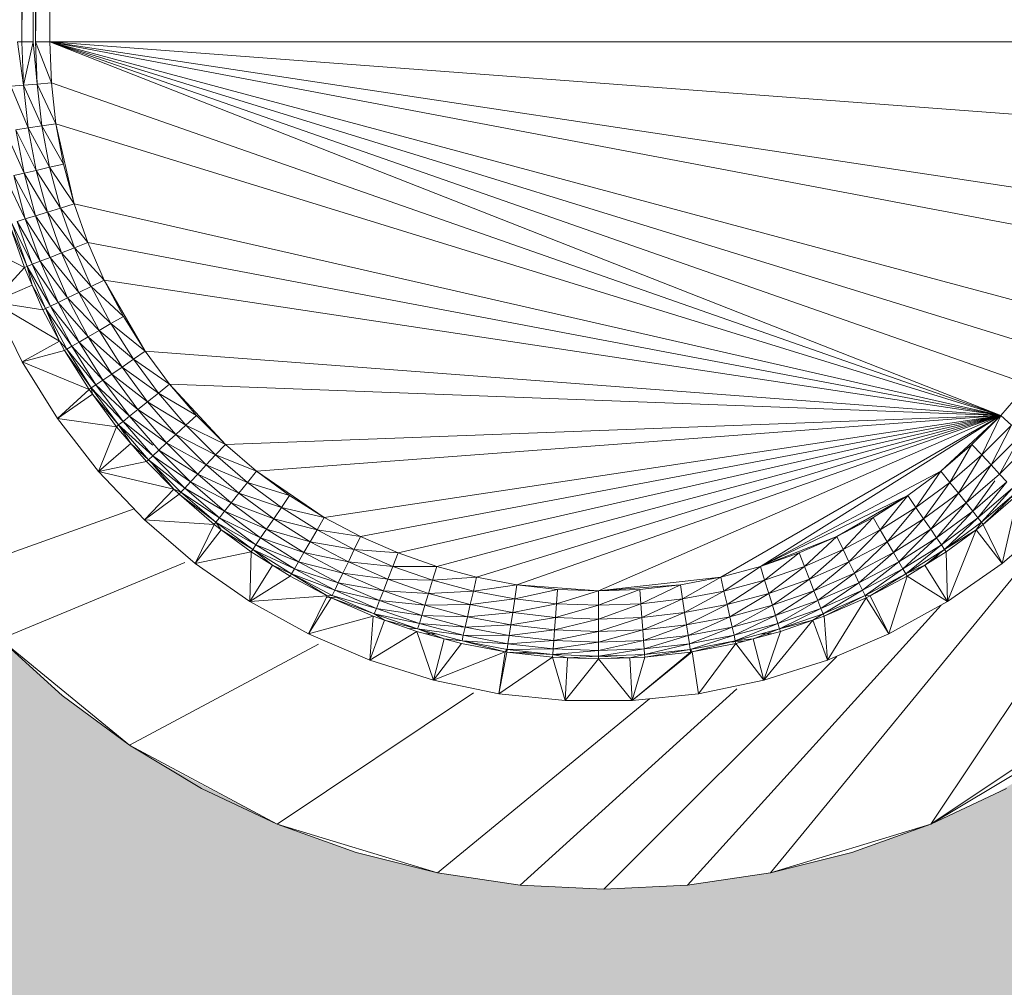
# Model space of a CAD drawing. Header units: metres. Extents: x -27.3 to 21, y -0.3 to 10.3.
# Tile 34 of 237: x 8.0196 to 8.0917, y 2.2344 to 2.3052. Entities that reach past the tile are written whole.
import ezdxf

# ---------------------------------------------------------------- set-up
doc = ezdxf.new("R2010")
doc.units = ezdxf.units.M
doc.layers.add('E-LITE-EQPM', color=7, linetype='Continuous', lineweight=5)
doc.layers.add('I-WALL', color=7, linetype='Continuous', lineweight=5)

# ---------------------------------------------------------------- blocks, each defined once
blk = doc.blocks.new('LUMINARIA TIPO TARTARUGA DE SOBREPOR - Areno _1 x LED Modul 840_ 500 lm_ 840_-2275436-FACHADA 03')
at = {"layer": 'E-LITE-EQPM'}
for p, q in [((13.2276, 2.303557), (13.2276, 2.394557)), ((13.2276, 2.303557), (13.228437, 2.394557)), ((13.228437, 2.303557), (13.228437, 2.394557)), ((13.228605, 2.303557), (13.228605, 2.394557)), ((13.229656, 2.394557), (13.228605, 2.303557)), ((13.229656, 2.303557), (13.229656, 2.394557)), ((13.282403, 2.242758), (13.33271, 2.304057)), ((13.33271, 2.304057), (13.294128, 2.246314)), ((13.2276, 2.303557), (13.227296, 2.303557)), ((13.227296, 2.303557), (13.227718, 2.300401)), ((13.2276, 2.303557), (13.228437, 2.303557)), ((13.2276, 2.303557), (13.227718, 2.300401)), ((13.228437, 2.303557), (13.227718, 2.300401)), ((13.228437, 2.303557), (13.22872, 2.300476)), ((13.228605, 2.303557), (13.22872, 2.300476)), ((13.229656, 2.303557), (13.228605, 2.303557)), ((13.229769, 2.300555), (13.228605, 2.303557)), ((13.299271, 2.276235), (13.229656, 2.303557)), ((13.229656, 2.303557), (13.304612, 2.283472)), ((13.229656, 2.303557), (13.303014, 2.280929)), ((13.229656, 2.303557), (13.30123, 2.278512)), ((13.229656, 2.303557), (13.309545, 2.29757)), ((13.229656, 2.303557), (13.308209, 2.291717)), ((13.229656, 2.303557), (13.229769, 2.300555)), ((13.229656, 2.303557), (13.307217, 2.288881)), ((13.229656, 2.303557), (13.309994, 2.303557)), ((13.22872, 2.300476), (13.227718, 2.300401)), ((13.229769, 2.300555), (13.22872, 2.300476)), ((13.230105, 2.29757), (13.22872, 2.300476)), ((13.229065, 2.297413), (13.22872, 2.300476)), ((13.299271, 2.276235), (13.229769, 2.300555)), ((13.230105, 2.29757), (13.229769, 2.300555)), ((13.226808, 2.300333), (13.227718, 2.300401)), ((13.226808, 2.300333), (13.228071, 2.297263)), ((13.229065, 2.297413), (13.227718, 2.300401)), ((13.227718, 2.300401), (13.228071, 2.297263)), ((13.230105, 2.29757), (13.229065, 2.297413)), ((13.230105, 2.29757), (13.231441, 2.291717)), ((13.230105, 2.29757), (13.230663, 2.294618)), ((13.299271, 2.276235), (13.230105, 2.29757)), ((13.227769, 2.293958), (13.226398, 2.297011)), ((13.228071, 2.297263), (13.227169, 2.297127)), ((13.228658, 2.294161), (13.227169, 2.297127)), ((13.227169, 2.297127), (13.227769, 2.293958)), ((13.229065, 2.297413), (13.228071, 2.297263)), ((13.229638, 2.294384), (13.228071, 2.297263)), ((13.228658, 2.294161), (13.228071, 2.297263)), ((13.229638, 2.294384), (13.229065, 2.297413)), ((13.229065, 2.297413), (13.230663, 2.294618)), ((13.227008, 2.293784), (13.227769, 2.293958)), ((13.228658, 2.294161), (13.227769, 2.293958)), ((13.229476, 2.291111), (13.227769, 2.293958)), ((13.228604, 2.290842), (13.227769, 2.293958)), ((13.229638, 2.294384), (13.228658, 2.294161)), ((13.230436, 2.291407), (13.228658, 2.294161)), ((13.229476, 2.291111), (13.228658, 2.294161)), ((13.229638, 2.294384), (13.230663, 2.294618)), ((13.231441, 2.291717), (13.229638, 2.294384)), ((13.229638, 2.294384), (13.230436, 2.291407)), ((13.231441, 2.291717), (13.230663, 2.294618)), ((13.227858, 2.290612), (13.226412, 2.293648)), ((13.228604, 2.290842), (13.227008, 2.293784)), ((13.227858, 2.290612), (13.227008, 2.293784)), ((13.229476, 2.291111), (13.228604, 2.290842)), ((13.230436, 2.291407), (13.229476, 2.291111)), ((13.231454, 2.288497), (13.229476, 2.291111)), ((13.230519, 2.28813), (13.229476, 2.291111)), ((13.231441, 2.291717), (13.230436, 2.291407)), ((13.230436, 2.291407), (13.232433, 2.288881)), ((13.230436, 2.291407), (13.231454, 2.288497)), ((13.299271, 2.276235), (13.231441, 2.291717)), ((13.231441, 2.291717), (13.232433, 2.288881)), ((13.227858, 2.290612), (13.227274, 2.290431)), ((13.228943, 2.287512), (13.227274, 2.290431)), ((13.228373, 2.287288), (13.227274, 2.290431)), ((13.228604, 2.290842), (13.227858, 2.290612)), ((13.228943, 2.287512), (13.227858, 2.290612)), ((13.229669, 2.287797), (13.227858, 2.290612)), ((13.230519, 2.28813), (13.228604, 2.290842)), ((13.228604, 2.290842), (13.229669, 2.287797)), ((13.227796, 2.287062), (13.226753, 2.290043)), ((13.227985, 2.287136), (13.226753, 2.290043)), ((13.227985, 2.287136), (13.226875, 2.290308)), ((13.228373, 2.287288), (13.226875, 2.290308)), ((13.227796, 2.287062), (13.223788, 2.289112)), ((13.232433, 2.288881), (13.231454, 2.288497)), ((13.299271, 2.276235), (13.232433, 2.288881)), ((13.233634, 2.286128), (13.232433, 2.288881)), ((13.231454, 2.288497), (13.230519, 2.28813)), ((13.233634, 2.286128), (13.231454, 2.288497)), ((13.231454, 2.288497), (13.232687, 2.285672)), ((13.228943, 2.287512), (13.228373, 2.287288)), ((13.228943, 2.287512), (13.229669, 2.287797)), ((13.230257, 2.284502), (13.228943, 2.287512)), ((13.230959, 2.28484), (13.228943, 2.287512)), ((13.230519, 2.28813), (13.229669, 2.287797)), ((13.230959, 2.28484), (13.229669, 2.287797)), ((13.231781, 2.285236), (13.229669, 2.287797)), ((13.231781, 2.285236), (13.230519, 2.28813)), ((13.230519, 2.28813), (13.232687, 2.285672)), ((13.227796, 2.287062), (13.225485, 2.284529)), ((13.227796, 2.287062), (13.227985, 2.287136)), ((13.227796, 2.287062), (13.228363, 2.285764)), ((13.227985, 2.287136), (13.228373, 2.287288)), ((13.22933, 2.284055), (13.227985, 2.287136)), ((13.227985, 2.287136), (13.229705, 2.284236)), ((13.227985, 2.287136), (13.228363, 2.285764)), ((13.230257, 2.284502), (13.228373, 2.287288)), ((13.229705, 2.284236), (13.228373, 2.287288)), ((13.233634, 2.286128), (13.232687, 2.285672)), ((13.236636, 2.280929), (13.233634, 2.286128)), ((13.233634, 2.286128), (13.235038, 2.283472)), ((13.299271, 2.276235), (13.233634, 2.286128)), ((13.225485, 2.284529), (13.228363, 2.285764)), ((13.229147, 2.283967), (13.228363, 2.285764)), ((13.22933, 2.284055), (13.228363, 2.285764)), ((13.231781, 2.285236), (13.232687, 2.285672)), ((13.234127, 2.282946), (13.232687, 2.285672)), ((13.235038, 2.283472), (13.232687, 2.285672)), ((13.230257, 2.284502), (13.230959, 2.28484)), ((13.230959, 2.28484), (13.231781, 2.285236)), ((13.232467, 2.281988), (13.230959, 2.28484)), ((13.230959, 2.28484), (13.233257, 2.282444)), ((13.231781, 2.285236), (13.233257, 2.282444)), ((13.231781, 2.285236), (13.234127, 2.282946)), ((13.227638, 2.280141), (13.225485, 2.284529)), ((13.229147, 2.283967), (13.225485, 2.284529)), ((13.225485, 2.284529), (13.230368, 2.281656)), ((13.229147, 2.283967), (13.22933, 2.284055)), ((13.229147, 2.283967), (13.230368, 2.281656)), ((13.22933, 2.284055), (13.229602, 2.284186)), ((13.231261, 2.281292), (13.22933, 2.284055)), ((13.2309, 2.281083), (13.22933, 2.284055)), ((13.230368, 2.281656), (13.22933, 2.284055)), ((13.230257, 2.284502), (13.229705, 2.284236)), ((13.231791, 2.281598), (13.229705, 2.284236)), ((13.231261, 2.281292), (13.229705, 2.284236)), ((13.231791, 2.281598), (13.230257, 2.284502)), ((13.232467, 2.281988), (13.230257, 2.284502)), ((13.234127, 2.282946), (13.235038, 2.283472)), ((13.236636, 2.280929), (13.235038, 2.283472)), ((13.232467, 2.281988), (13.233257, 2.282444)), ((13.233257, 2.282444), (13.234127, 2.282946)), ((13.234937, 2.27977), (13.233257, 2.282444)), ((13.235767, 2.280336), (13.233257, 2.282444)), ((13.236636, 2.280929), (13.234127, 2.282946)), ((13.235767, 2.280336), (13.234127, 2.282946)), ((13.231791, 2.281598), (13.232467, 2.281988)), ((13.234183, 2.279256), (13.232467, 2.281988)), ((13.232467, 2.281988), (13.234937, 2.27977)), ((13.227638, 2.280141), (13.230368, 2.281656)), ((13.227638, 2.280141), (13.230724, 2.280982)), ((13.2309, 2.281083), (13.230368, 2.281656)), ((13.230724, 2.280982), (13.230368, 2.281656)), ((13.2309, 2.281083), (13.230724, 2.280982)), ((13.232521, 2.278123), (13.230724, 2.280982)), ((13.232688, 2.278237), (13.230724, 2.280982)), ((13.231261, 2.281292), (13.2309, 2.281083)), ((13.233033, 2.278472), (13.2309, 2.281083)), ((13.232688, 2.278237), (13.2309, 2.281083)), ((13.231791, 2.281598), (13.231261, 2.281292)), ((13.231261, 2.281292), (13.233033, 2.278472)), ((13.231261, 2.281292), (13.233539, 2.278817)), ((13.234183, 2.279256), (13.231791, 2.281598)), ((13.231791, 2.281598), (13.233539, 2.278817)), ((13.234937, 2.27977), (13.235767, 2.280336)), ((13.236636, 2.280929), (13.235767, 2.280336)), ((13.237598, 2.277856), (13.235767, 2.280336)), ((13.23842, 2.278512), (13.235767, 2.280336)), ((13.299271, 2.276235), (13.236636, 2.280929)), ((13.236636, 2.280929), (13.23842, 2.278512)), ((13.227638, 2.280141), (13.230223, 2.275993)), ((13.232521, 2.278123), (13.227638, 2.280141)), ((13.234183, 2.279256), (13.234937, 2.27977)), ((13.236812, 2.27723), (13.234937, 2.27977)), ((13.237598, 2.277856), (13.234937, 2.27977)), ((13.233033, 2.278472), (13.233539, 2.278817)), ((13.234183, 2.279256), (13.233539, 2.278817)), ((13.236098, 2.276661), (13.233539, 2.278817)), ((13.233539, 2.278817), (13.235489, 2.276174)), ((13.236098, 2.276661), (13.234183, 2.279256)), ((13.236812, 2.27723), (13.234183, 2.279256)), ((13.232521, 2.278123), (13.230223, 2.275993)), ((13.232521, 2.278123), (13.232688, 2.278237)), ((13.232521, 2.278123), (13.232779, 2.277773)), ((13.233033, 2.278472), (13.232688, 2.278237)), ((13.23501, 2.275793), (13.232688, 2.278237)), ((13.232688, 2.278237), (13.232779, 2.277773)), ((13.232688, 2.278237), (13.234684, 2.275533)), ((13.23501, 2.275793), (13.233033, 2.278472)), ((13.233033, 2.278472), (13.235489, 2.276174)), ((13.237598, 2.277856), (13.23842, 2.278512)), ((13.242503, 2.274111), (13.23842, 2.278512)), ((13.240379, 2.276235), (13.23842, 2.278512)), ((13.299271, 2.276235), (13.23842, 2.278512)), ((13.299271, 2.276235), (13.30123, 2.278512)), ((13.230223, 2.275993), (13.232779, 2.277773)), ((13.234526, 2.275406), (13.232779, 2.277773)), ((13.232779, 2.277773), (13.234684, 2.275533)), ((13.236812, 2.27723), (13.237598, 2.277856)), ((13.239608, 2.27552), (13.237598, 2.277856)), ((13.237598, 2.277856), (13.240379, 2.276235)), ((13.236098, 2.276661), (13.235489, 2.276174)), ((13.236098, 2.276661), (13.236812, 2.27723)), ((13.238872, 2.274836), (13.236098, 2.276661)), ((13.236098, 2.276661), (13.238203, 2.274215)), ((13.238872, 2.274836), (13.236812, 2.27723)), ((13.239608, 2.27552), (13.236812, 2.27723)), ((13.230223, 2.275993), (13.233215, 2.272128)), ((13.234526, 2.275406), (13.230223, 2.275993)), ((13.23501, 2.275793), (13.235489, 2.276174)), ((13.237631, 2.273685), (13.235489, 2.276174)), ((13.235489, 2.276174), (13.238203, 2.274215)), ((13.239608, 2.27552), (13.240379, 2.276235)), ((13.242503, 2.274111), (13.240379, 2.276235)), ((13.299271, 2.276235), (13.242503, 2.274111)), ((13.299271, 2.276235), (13.24478, 2.272151)), ((13.299271, 2.276235), (13.249741, 2.26877)), ((13.252396, 2.267366), (13.299271, 2.276235)), ((13.25515, 2.266165), (13.299271, 2.276235)), ((13.299271, 2.276235), (13.257985, 2.265172)), ((13.299271, 2.276235), (13.260887, 2.264395)), ((13.299271, 2.276235), (13.263838, 2.263837)), ((13.299271, 2.276235), (13.269825, 2.263388)), ((13.299271, 2.276235), (13.278763, 2.264395)), ((13.299271, 2.276235), (13.281665, 2.265172)), ((13.299271, 2.276235), (13.29487, 2.272151)), ((13.299271, 2.276235), (13.297147, 2.274111)), ((13.299271, 2.276235), (13.297862, 2.27334)), ((13.299271, 2.276235), (13.300042, 2.27552)), ((13.234526, 2.275406), (13.233215, 2.272128)), ((13.234526, 2.275406), (13.234684, 2.275533)), ((13.234526, 2.275406), (13.235591, 2.274168)), ((13.23501, 2.275793), (13.234684, 2.275533)), ((13.235591, 2.274168), (13.234684, 2.275533)), ((13.237182, 2.273269), (13.234684, 2.275533)), ((13.236877, 2.272985), (13.234684, 2.275533)), ((13.237182, 2.273269), (13.23501, 2.275793)), ((13.237185, 2.274044), (13.23501, 2.275793)), ((13.238872, 2.274836), (13.239608, 2.27552)), ((13.242503, 2.274111), (13.239608, 2.27552)), ((13.241788, 2.27334), (13.239608, 2.27552)), ((13.300042, 2.27552), (13.297862, 2.27334)), ((13.300042, 2.27552), (13.298546, 2.272603)), ((13.238872, 2.274836), (13.238203, 2.274215)), ((13.241788, 2.27334), (13.238872, 2.274836)), ((13.238872, 2.274836), (13.241105, 2.272603)), ((13.300778, 2.274836), (13.298546, 2.272603)), ((13.300778, 2.274836), (13.299166, 2.271934)), ((13.235591, 2.274168), (13.233215, 2.272128)), ((13.235591, 2.274168), (13.236728, 2.272847)), ((13.235591, 2.274168), (13.236877, 2.272985)), ((13.237631, 2.273685), (13.238203, 2.274215)), ((13.240484, 2.271934), (13.238203, 2.274215)), ((13.238203, 2.274215), (13.241105, 2.272603)), ((13.242503, 2.274111), (13.241788, 2.27334)), ((13.24478, 2.272151), (13.242503, 2.274111)), ((13.297147, 2.274111), (13.29487, 2.272151)), ((13.297147, 2.274111), (13.295526, 2.271329)), ((13.297862, 2.27334), (13.297147, 2.274111)), ((13.299166, 2.271934), (13.301447, 2.274215)), ((13.237182, 2.273269), (13.236877, 2.272985)), ((13.237182, 2.273269), (13.237631, 2.273685)), ((13.239953, 2.271363), (13.237182, 2.273269)), ((13.237182, 2.273269), (13.239537, 2.270914)), ((13.240484, 2.271934), (13.237631, 2.273685)), ((13.239953, 2.271363), (13.237631, 2.273685)), ((13.241788, 2.27334), (13.241105, 2.272603)), ((13.24478, 2.272151), (13.241788, 2.27334)), ((13.241788, 2.27334), (13.244124, 2.271329)), ((13.297862, 2.27334), (13.295526, 2.271329)), ((13.296152, 2.270544), (13.297862, 2.27334)), ((13.298546, 2.272603), (13.297862, 2.27334)), ((13.233215, 2.272128), (13.236728, 2.272847)), ((13.236728, 2.272847), (13.236877, 2.272985)), ((13.23873, 2.270845), (13.236728, 2.272847)), ((13.239254, 2.270608), (13.236877, 2.272985)), ((13.236877, 2.272985), (13.239537, 2.270914)), ((13.23873, 2.270845), (13.237185, 2.27263)), ((13.240484, 2.271934), (13.241105, 2.272603)), ((13.243498, 2.270544), (13.241105, 2.272603)), ((13.241105, 2.272603), (13.244124, 2.271329)), ((13.298546, 2.272603), (13.296152, 2.270544)), ((13.298546, 2.272603), (13.296721, 2.26983)), ((13.299166, 2.271934), (13.298546, 2.272603)), ((13.236582, 2.268585), (13.233215, 2.272128)), ((13.23873, 2.270845), (13.233215, 2.272128)), ((13.240484, 2.271934), (13.239953, 2.271363)), ((13.243498, 2.270544), (13.240484, 2.271934)), ((13.242929, 2.26983), (13.240484, 2.271934)), ((13.24478, 2.272151), (13.244124, 2.271329)), ((13.24478, 2.272151), (13.249741, 2.26877)), ((13.24478, 2.272151), (13.247197, 2.270368)), ((13.281665, 2.265172), (13.29487, 2.272151)), ((13.292453, 2.270368), (13.29487, 2.272151)), ((13.293045, 2.269499), (13.29487, 2.272151)), ((13.295526, 2.271329), (13.29487, 2.272151)), ((13.299166, 2.271934), (13.296721, 2.26983)), ((13.299166, 2.271934), (13.299697, 2.271363)), ((13.239254, 2.270608), (13.239537, 2.270914)), ((13.239953, 2.271363), (13.239537, 2.270914)), ((13.242061, 2.268742), (13.239537, 2.270914)), ((13.242443, 2.26922), (13.239537, 2.270914)), ((13.242929, 2.26983), (13.239953, 2.271363)), ((13.239953, 2.271363), (13.242443, 2.26922)), ((13.243498, 2.270544), (13.244124, 2.271329)), ((13.246605, 2.269499), (13.244124, 2.271329)), ((13.244124, 2.271329), (13.247197, 2.270368)), ((13.293045, 2.269499), (13.295526, 2.271329)), ((13.295526, 2.271329), (13.293611, 2.268669)), ((13.296152, 2.270544), (13.295526, 2.271329)), ((13.298814, 2.271447), (13.297207, 2.26922)), ((13.299697, 2.271363), (13.297207, 2.26922)), ((13.299697, 2.271363), (13.297589, 2.268742)), ((13.300113, 2.270914), (13.297589, 2.268742)), ((13.297849, 2.268416), (13.300113, 2.270914)), ((13.23873, 2.270845), (13.236582, 2.268585)), ((13.236582, 2.268585), (13.239115, 2.27046)), ((13.23873, 2.270845), (13.239254, 2.270608)), ((13.23873, 2.270845), (13.239115, 2.27046)), ((13.239254, 2.270608), (13.239115, 2.27046)), ((13.241675, 2.268257), (13.239115, 2.27046)), ((13.239115, 2.27046), (13.241801, 2.268416)), ((13.242061, 2.268742), (13.239254, 2.270608)), ((13.239254, 2.270608), (13.241801, 2.268416)), ((13.243498, 2.270544), (13.242929, 2.26983)), ((13.246605, 2.269499), (13.243498, 2.270544)), ((13.243498, 2.270544), (13.246039, 2.268669)), ((13.246605, 2.269499), (13.247197, 2.270368)), ((13.249741, 2.26877), (13.247197, 2.270368)), ((13.281665, 2.265172), (13.292453, 2.270368)), ((13.292453, 2.270368), (13.287254, 2.267366)), ((13.292453, 2.270368), (13.289909, 2.26877)), ((13.290435, 2.267859), (13.292453, 2.270368)), ((13.293045, 2.269499), (13.292453, 2.270368)), ((13.296152, 2.270544), (13.293611, 2.268669)), ((13.294126, 2.267915), (13.296152, 2.270544)), ((13.296721, 2.26983), (13.296152, 2.270544)), ((13.300397, 2.270608), (13.297849, 2.268416)), ((13.300397, 2.270608), (13.297975, 2.268257)), ((13.300535, 2.27046), (13.297975, 2.268257)), ((13.300535, 2.27046), (13.299359, 2.265402)), ((13.242929, 2.26983), (13.242443, 2.26922)), ((13.242929, 2.26983), (13.246039, 2.268669)), ((13.242929, 2.26983), (13.245525, 2.267915)), ((13.246605, 2.269499), (13.246039, 2.268669)), ((13.249741, 2.26877), (13.246605, 2.269499)), ((13.249215, 2.267859), (13.246605, 2.269499)), ((13.293045, 2.269499), (13.290435, 2.267859)), ((13.293045, 2.269499), (13.290938, 2.266989)), ((13.293045, 2.269499), (13.293611, 2.268669)), ((13.294126, 2.267915), (13.296721, 2.26983)), ((13.296721, 2.26983), (13.294565, 2.26727)), ((13.296721, 2.26983), (13.297207, 2.26922)), ((13.221897, 2.264407), (13.235819, 2.269388)), ((13.242061, 2.268742), (13.241801, 2.268416)), ((13.242061, 2.268742), (13.242443, 2.26922)), ((13.244741, 2.266764), (13.242061, 2.268742)), ((13.242061, 2.268742), (13.245085, 2.26727)), ((13.242443, 2.26922), (13.245085, 2.26727)), ((13.242443, 2.26922), (13.245525, 2.267915)), ((13.249741, 2.26877), (13.249215, 2.267859)), ((13.252396, 2.267366), (13.249741, 2.26877)), ((13.289909, 2.26877), (13.287254, 2.267366)), ((13.289909, 2.26877), (13.28771, 2.266418)), ((13.290435, 2.267859), (13.289909, 2.26877)), ((13.294565, 2.26727), (13.297207, 2.26922)), ((13.297207, 2.26922), (13.29491, 2.266764)), ((13.297589, 2.268742), (13.29491, 2.266764)), ((13.295144, 2.26642), (13.297589, 2.268742)), ((13.297207, 2.26922), (13.297589, 2.268742)), ((13.297849, 2.268416), (13.297589, 2.268742)), ((13.236582, 2.268585), (13.240291, 2.265402)), ((13.241675, 2.268257), (13.236582, 2.268585)), ((13.241675, 2.268257), (13.240291, 2.265402)), ((13.241675, 2.268257), (13.241801, 2.268416)), ((13.241675, 2.268257), (13.2422, 2.267869)), ((13.244741, 2.266764), (13.241801, 2.268416)), ((13.244506, 2.26642), (13.241801, 2.268416)), ((13.241801, 2.268416), (13.2422, 2.267869)), ((13.246039, 2.268669), (13.245525, 2.267915)), ((13.249215, 2.267859), (13.246039, 2.268669)), ((13.248712, 2.266989), (13.246039, 2.268669)), ((13.290938, 2.266989), (13.293611, 2.268669)), ((13.293611, 2.268669), (13.291394, 2.266198)), ((13.294126, 2.267915), (13.293611, 2.268669)), ((13.297849, 2.268416), (13.295144, 2.26642)), ((13.297849, 2.268416), (13.29745, 2.267869)), ((13.297975, 2.268257), (13.29745, 2.267869)), ((13.297849, 2.268416), (13.297975, 2.268257)), ((13.299359, 2.265402), (13.297975, 2.268257)), ((13.303068, 2.268585), (13.299359, 2.265402)), ((13.240291, 2.265402), (13.2422, 2.267869)), ((13.244391, 2.266252), (13.2422, 2.267869)), ((13.244506, 2.26642), (13.2422, 2.267869)), ((13.244741, 2.266764), (13.245085, 2.26727)), ((13.245085, 2.26727), (13.245525, 2.267915)), ((13.247866, 2.265523), (13.245085, 2.26727)), ((13.248256, 2.266198), (13.245085, 2.26727)), ((13.248256, 2.266198), (13.245525, 2.267915)), ((13.248712, 2.266989), (13.245525, 2.267915)), ((13.249215, 2.267859), (13.248712, 2.266989)), ((13.252396, 2.267366), (13.249215, 2.267859)), ((13.249215, 2.267859), (13.25194, 2.266418)), ((13.252396, 2.267366), (13.25194, 2.266418)), ((13.252396, 2.267366), (13.25515, 2.266165)), ((13.281665, 2.265172), (13.287254, 2.267366)), ((13.287254, 2.267366), (13.2845, 2.266165)), ((13.287254, 2.267366), (13.284885, 2.265186)), ((13.28771, 2.266418), (13.287254, 2.267366)), ((13.290435, 2.267859), (13.28771, 2.266418)), ((13.290435, 2.267859), (13.288146, 2.265513)), ((13.290435, 2.267859), (13.290938, 2.266989)), ((13.294126, 2.267915), (13.291394, 2.266198)), ((13.294126, 2.267915), (13.291784, 2.265523)), ((13.294565, 2.26727), (13.291784, 2.265523)), ((13.294565, 2.26727), (13.29209, 2.264993)), ((13.294126, 2.267915), (13.294565, 2.26727)), ((13.294565, 2.26727), (13.29491, 2.266764)), ((13.29745, 2.267869), (13.295144, 2.26642)), ((13.295259, 2.266252), (13.29745, 2.267869)), ((13.295348, 2.26261), (13.29745, 2.267869)), ((13.299359, 2.265402), (13.29745, 2.267869)), ((13.244741, 2.266764), (13.244506, 2.26642)), ((13.24756, 2.264993), (13.244741, 2.266764)), ((13.247866, 2.265523), (13.244741, 2.266764)), ((13.248256, 2.266198), (13.248712, 2.266989)), ((13.251504, 2.265513), (13.248712, 2.266989)), ((13.25194, 2.266418), (13.248712, 2.266989)), ((13.290938, 2.266989), (13.288146, 2.265513)), ((13.290938, 2.266989), (13.288542, 2.264691)), ((13.290938, 2.266989), (13.291394, 2.266198)), ((13.29209, 2.264993), (13.29491, 2.266764)), ((13.292298, 2.264632), (13.29491, 2.266764)), ((13.295144, 2.26642), (13.29491, 2.266764)), ((13.244391, 2.266252), (13.240291, 2.265402)), ((13.244391, 2.266252), (13.244303, 2.26261)), ((13.244391, 2.266252), (13.244506, 2.26642)), ((13.244391, 2.266252), (13.245959, 2.265267)), ((13.24756, 2.264993), (13.244506, 2.26642)), ((13.247352, 2.264632), (13.244506, 2.26642)), ((13.244506, 2.26642), (13.245959, 2.265267)), ((13.247866, 2.265523), (13.248256, 2.266198)), ((13.251108, 2.264691), (13.248256, 2.266198)), ((13.248256, 2.266198), (13.251504, 2.265513)), ((13.251504, 2.265513), (13.25194, 2.266418)), ((13.25515, 2.266165), (13.25194, 2.266418)), ((13.254766, 2.265186), (13.25194, 2.266418)), ((13.25515, 2.266165), (13.254766, 2.265186)), ((13.25515, 2.266165), (13.257985, 2.265172)), ((13.281665, 2.265172), (13.2845, 2.266165)), ((13.2845, 2.266165), (13.281975, 2.264167)), ((13.2845, 2.266165), (13.284885, 2.265186)), ((13.28771, 2.266418), (13.284885, 2.265186)), ((13.28771, 2.266418), (13.285252, 2.26425)), ((13.28771, 2.266418), (13.288146, 2.265513)), ((13.288542, 2.264691), (13.291394, 2.266198)), ((13.291394, 2.266198), (13.28888, 2.263988)), ((13.291784, 2.265523), (13.291394, 2.266198)), ((13.292298, 2.264632), (13.295144, 2.26642)), ((13.293691, 2.265267), (13.295144, 2.26642)), ((13.293691, 2.265267), (13.295259, 2.266252)), ((13.294309, 2.265655), (13.294954, 2.2663)), ((13.295259, 2.266252), (13.295144, 2.26642)), ((13.295348, 2.26261), (13.295259, 2.266252)), ((13.226016, 2.259863), (13.239547, 2.265467)), ((13.244303, 2.26261), (13.240291, 2.265402)), ((13.244303, 2.26261), (13.245959, 2.265267)), ((13.24725, 2.264456), (13.245959, 2.265267)), ((13.247352, 2.264632), (13.245959, 2.265267)), ((13.24756, 2.264993), (13.247866, 2.265523)), ((13.251108, 2.264691), (13.247866, 2.265523)), ((13.25077, 2.263988), (13.247866, 2.265523)), ((13.251108, 2.264691), (13.251504, 2.265513)), ((13.254398, 2.26425), (13.251504, 2.265513)), ((13.251504, 2.265513), (13.254766, 2.265186)), ((13.254398, 2.26425), (13.254766, 2.265186)), ((13.257985, 2.265172), (13.254766, 2.265186)), ((13.257675, 2.264167), (13.254766, 2.265186)), ((13.257985, 2.265172), (13.257675, 2.264167)), ((13.260887, 2.264395), (13.257985, 2.265172)), ((13.281665, 2.265172), (13.278763, 2.264395)), ((13.281665, 2.265172), (13.278997, 2.26337)), ((13.281665, 2.265172), (13.281975, 2.264167)), ((13.281975, 2.264167), (13.284885, 2.265186)), ((13.282271, 2.263207), (13.284885, 2.265186)), ((13.284885, 2.265186), (13.285252, 2.26425)), ((13.288146, 2.265513), (13.285252, 2.26425)), ((13.285585, 2.263401), (13.288146, 2.265513)), ((13.288542, 2.264691), (13.288146, 2.265513)), ((13.291784, 2.265523), (13.28888, 2.263988)), ((13.289146, 2.263437), (13.291784, 2.265523)), ((13.29209, 2.264993), (13.291784, 2.265523)), ((13.293691, 2.265267), (13.292298, 2.264632)), ((13.293691, 2.265267), (13.2924, 2.264456)), ((13.293691, 2.265267), (13.295348, 2.26261)), ((13.295348, 2.26261), (13.299359, 2.265402)), ((13.24725, 2.264456), (13.244303, 2.26261)), ((13.24725, 2.264456), (13.247352, 2.264632)), ((13.249947, 2.263031), (13.24725, 2.264456)), ((13.24756, 2.264993), (13.247352, 2.264632)), ((13.249947, 2.263031), (13.247352, 2.264632)), ((13.250323, 2.263061), (13.247352, 2.264632)), ((13.247352, 2.264632), (13.250504, 2.263437)), ((13.25077, 2.263988), (13.24756, 2.264993)), ((13.24756, 2.264993), (13.250504, 2.263437)), ((13.251108, 2.264691), (13.25077, 2.263988)), ((13.254398, 2.26425), (13.251108, 2.264691)), ((13.254065, 2.263401), (13.251108, 2.264691)), ((13.260887, 2.264395), (13.257675, 2.264167)), ((13.260887, 2.264395), (13.260653, 2.26337)), ((13.260887, 2.264395), (13.263838, 2.263837)), ((13.278763, 2.264395), (13.269825, 2.263388)), ((13.278763, 2.264395), (13.275812, 2.263837)), ((13.278763, 2.264395), (13.275969, 2.262797)), ((13.278763, 2.264395), (13.278997, 2.26337)), ((13.288542, 2.264691), (13.285585, 2.263401)), ((13.288542, 2.264691), (13.28587, 2.262675)), ((13.288542, 2.264691), (13.28888, 2.263988)), ((13.29209, 2.264993), (13.289146, 2.263437)), ((13.289327, 2.263061), (13.29209, 2.264993)), ((13.292298, 2.264632), (13.289327, 2.263061)), ((13.292298, 2.264632), (13.289704, 2.263031)), ((13.289704, 2.263031), (13.2924, 2.264456)), ((13.291074, 2.260238), (13.2924, 2.264456)), ((13.292298, 2.264632), (13.29209, 2.264993)), ((13.292298, 2.264632), (13.2924, 2.264456)), ((13.295348, 2.26261), (13.2924, 2.264456)), ((13.25077, 2.263988), (13.250504, 2.263437)), ((13.254065, 2.263401), (13.25077, 2.263988)), ((13.25077, 2.263988), (13.25378, 2.262675)), ((13.254398, 2.26425), (13.254065, 2.263401)), ((13.257675, 2.264167), (13.254398, 2.26425)), ((13.254398, 2.26425), (13.257379, 2.263207)), ((13.257675, 2.264167), (13.257379, 2.263207)), ((13.257675, 2.264167), (13.260653, 2.26337)), ((13.263838, 2.263837), (13.260653, 2.26337)), ((13.263681, 2.262797), (13.263838, 2.263837)), ((13.269825, 2.263388), (13.263838, 2.263837)), ((13.266823, 2.2635), (13.263838, 2.263837)), ((13.269825, 2.263388), (13.275812, 2.263837)), ((13.272827, 2.2635), (13.275812, 2.263837)), ((13.275812, 2.263837), (13.272905, 2.262451)), ((13.275812, 2.263837), (13.275969, 2.262797)), ((13.281975, 2.264167), (13.278997, 2.26337)), ((13.281975, 2.264167), (13.279221, 2.26239)), ((13.281975, 2.264167), (13.282271, 2.263207)), ((13.282271, 2.263207), (13.285252, 2.26425)), ((13.285252, 2.26425), (13.28254, 2.262335)), ((13.285585, 2.263401), (13.285252, 2.26425)), ((13.28587, 2.262675), (13.28888, 2.263988)), ((13.286094, 2.262105), (13.28888, 2.263988)), ((13.289146, 2.263437), (13.28888, 2.263988)), ((13.249947, 2.263031), (13.244303, 2.26261)), ((13.249947, 2.263031), (13.248576, 2.260238)), ((13.249947, 2.263031), (13.250323, 2.263061)), ((13.249947, 2.263031), (13.250235, 2.262878)), ((13.250323, 2.263061), (13.250504, 2.263437)), ((13.250323, 2.263061), (13.253404, 2.261717)), ((13.250323, 2.263061), (13.253557, 2.262105)), ((13.250504, 2.263437), (13.253557, 2.262105)), ((13.250504, 2.263437), (13.25378, 2.262675)), ((13.254065, 2.263401), (13.25378, 2.262675)), ((13.254065, 2.263401), (13.25711, 2.262335)), ((13.254065, 2.263401), (13.257379, 2.263207)), ((13.25711, 2.262335), (13.257379, 2.263207)), ((13.260653, 2.26337), (13.257379, 2.263207)), ((13.260429, 2.26239), (13.257379, 2.263207)), ((13.260429, 2.26239), (13.260653, 2.26337)), ((13.263681, 2.262797), (13.260653, 2.26337)), ((13.263681, 2.262797), (13.266823, 2.2635)), ((13.266745, 2.262451), (13.266823, 2.2635)), ((13.269825, 2.263388), (13.266745, 2.262451)), ((13.269825, 2.263388), (13.266823, 2.2635)), ((13.272827, 2.2635), (13.269825, 2.263388)), ((13.272827, 2.2635), (13.269825, 2.262336)), ((13.269825, 2.263388), (13.269825, 2.262336)), ((13.272827, 2.2635), (13.272905, 2.262451)), ((13.278997, 2.26337), (13.275969, 2.262797)), ((13.278997, 2.26337), (13.276118, 2.261803)), ((13.279221, 2.26239), (13.278997, 2.26337)), ((13.282271, 2.263207), (13.279221, 2.26239)), ((13.282271, 2.263207), (13.279424, 2.2615)), ((13.282271, 2.263207), (13.28254, 2.262335)), ((13.285585, 2.263401), (13.28254, 2.262335)), ((13.285585, 2.263401), (13.28277, 2.26159)), ((13.285585, 2.263401), (13.28587, 2.262675)), ((13.289146, 2.263437), (13.286094, 2.262105)), ((13.289146, 2.263437), (13.286246, 2.261717)), ((13.289327, 2.263061), (13.286246, 2.261717)), ((13.28632, 2.261528), (13.289327, 2.263061)), ((13.289327, 2.263061), (13.289146, 2.263437)), ((13.289415, 2.262878), (13.289327, 2.263061)), ((13.289327, 2.263061), (13.289704, 2.263031)), ((13.289415, 2.262878), (13.289704, 2.263031)), ((13.291074, 2.260238), (13.289704, 2.263031)), ((13.244303, 2.26261), (13.248576, 2.260238)), ((13.248576, 2.260238), (13.250235, 2.262878)), ((13.249879, 2.262892), (13.250624, 2.26293)), ((13.25333, 2.261528), (13.250235, 2.262878)), ((13.250235, 2.262878), (13.253404, 2.261717)), ((13.253557, 2.262105), (13.25378, 2.262675)), ((13.25688, 2.26159), (13.25378, 2.262675)), ((13.25711, 2.262335), (13.25378, 2.262675)), ((13.25688, 2.26159), (13.25711, 2.262335)), ((13.25711, 2.262335), (13.260429, 2.26239)), ((13.25711, 2.262335), (13.260226, 2.2615)), ((13.260226, 2.2615), (13.260429, 2.26239)), ((13.260429, 2.26239), (13.263681, 2.262797)), ((13.263532, 2.261803), (13.260429, 2.26239)), ((13.263532, 2.261803), (13.263681, 2.262797)), ((13.263532, 2.261803), (13.266745, 2.262451)), ((13.263681, 2.262797), (13.266745, 2.262451)), ((13.26667, 2.26145), (13.266745, 2.262451)), ((13.26667, 2.26145), (13.269825, 2.262336)), ((13.269825, 2.262336), (13.266745, 2.262451)), ((13.269825, 2.262336), (13.272905, 2.262451)), ((13.272905, 2.262451), (13.269825, 2.261331)), ((13.269825, 2.262336), (13.269825, 2.261331)), ((13.272905, 2.262451), (13.275969, 2.262797)), ((13.272905, 2.262451), (13.272981, 2.26145)), ((13.275969, 2.262797), (13.272981, 2.26145)), ((13.276118, 2.261803), (13.275969, 2.262797)), ((13.279221, 2.26239), (13.276118, 2.261803)), ((13.276254, 2.260901), (13.279221, 2.26239)), ((13.2949, 2.26234), (13.276336, 2.241858)), ((13.279221, 2.26239), (13.279424, 2.2615)), ((13.28254, 2.262335), (13.279424, 2.2615)), ((13.279598, 2.26074), (13.28254, 2.262335)), ((13.28277, 2.26159), (13.28254, 2.262335)), ((13.28587, 2.262675), (13.28277, 2.26159)), ((13.28587, 2.262675), (13.28295, 2.261005)), ((13.28587, 2.262675), (13.286094, 2.262105)), ((13.289415, 2.262878), (13.28632, 2.261528)), ((13.286583, 2.25831), (13.289415, 2.262878)), ((13.289415, 2.262878), (13.291074, 2.260238)), ((13.291074, 2.260238), (13.295348, 2.26261)), ((13.248576, 2.260238), (13.25333, 2.261528)), ((13.25333, 2.261528), (13.253068, 2.25831)), ((13.25333, 2.261528), (13.254152, 2.26124)), ((13.253404, 2.261717), (13.253557, 2.262105)), ((13.2567, 2.261005), (13.253404, 2.261717)), ((13.256577, 2.260607), (13.253404, 2.261717)), ((13.253404, 2.261717), (13.254152, 2.26124)), ((13.2567, 2.261005), (13.253557, 2.262105)), ((13.25688, 2.26159), (13.253557, 2.262105)), ((13.2567, 2.261005), (13.25688, 2.26159)), ((13.260052, 2.26074), (13.25688, 2.26159)), ((13.25688, 2.26159), (13.260226, 2.2615)), ((13.260052, 2.26074), (13.260226, 2.2615)), ((13.263532, 2.261803), (13.260226, 2.2615)), ((13.263396, 2.260901), (13.260226, 2.2615)), ((13.263532, 2.261803), (13.263396, 2.260901)), ((13.26667, 2.26145), (13.263532, 2.261803)), ((13.276118, 2.261803), (13.272981, 2.26145)), ((13.276118, 2.261803), (13.273049, 2.260539)), ((13.276254, 2.260901), (13.276118, 2.261803)), ((13.276254, 2.260901), (13.279424, 2.2615)), ((13.279424, 2.2615), (13.276371, 2.26013)), ((13.279598, 2.26074), (13.279424, 2.2615)), ((13.28277, 2.26159), (13.279598, 2.26074)), ((13.279734, 2.260143), (13.28277, 2.26159)), ((13.28277, 2.26159), (13.28295, 2.261005)), ((13.286094, 2.262105), (13.28295, 2.261005)), ((13.283073, 2.260607), (13.286094, 2.262105)), ((13.286246, 2.261717), (13.283073, 2.260607)), ((13.285498, 2.26124), (13.286246, 2.261717)), ((13.28632, 2.261528), (13.285498, 2.26124)), ((13.286246, 2.261717), (13.286094, 2.262105)), ((13.28632, 2.261528), (13.286246, 2.261717)), ((13.286583, 2.25831), (13.28632, 2.261528)), ((13.253068, 2.25831), (13.254152, 2.26124)), ((13.256517, 2.260413), (13.254152, 2.26124)), ((13.256577, 2.260607), (13.254152, 2.26124)), ((13.2567, 2.261005), (13.256577, 2.260607)), ((13.260052, 2.26074), (13.2567, 2.261005)), ((13.2567, 2.261005), (13.259916, 2.260143)), ((13.260052, 2.26074), (13.263396, 2.260901)), ((13.263279, 2.26013), (13.263396, 2.260901)), ((13.26667, 2.26145), (13.263396, 2.260901)), ((13.263396, 2.260901), (13.266601, 2.260539)), ((13.26667, 2.26145), (13.266601, 2.260539)), ((13.269825, 2.261331), (13.266601, 2.260539)), ((13.26667, 2.26145), (13.269825, 2.261331)), ((13.269825, 2.260419), (13.272981, 2.26145)), ((13.272981, 2.26145), (13.269825, 2.261331)), ((13.269825, 2.260419), (13.269825, 2.261331)), ((13.273049, 2.260539), (13.272981, 2.26145)), ((13.276254, 2.260901), (13.273049, 2.260539)), ((13.276254, 2.260901), (13.273107, 2.259762)), ((13.276254, 2.260901), (13.276371, 2.26013)), ((13.279734, 2.260143), (13.28295, 2.261005)), ((13.279827, 2.259737), (13.28295, 2.261005)), ((13.285498, 2.26124), (13.281919, 2.256847)), ((13.283073, 2.260607), (13.28295, 2.261005)), ((13.285498, 2.26124), (13.283073, 2.260607)), ((13.285498, 2.26124), (13.283133, 2.260413)), ((13.286583, 2.25831), (13.285498, 2.26124)), ((13.248576, 2.260238), (13.253068, 2.25831)), ((13.253068, 2.25831), (13.256517, 2.260413)), ((13.255949, 2.260612), (13.256577, 2.260643)), ((13.256517, 2.260413), (13.258516, 2.259877)), ((13.256517, 2.260413), (13.257731, 2.256847)), ((13.258516, 2.259877), (13.256577, 2.260607)), ((13.259823, 2.259737), (13.256577, 2.260607)), ((13.259916, 2.260143), (13.256577, 2.260607)), ((13.257171, 2.260238), (13.257955, 2.260238)), ((13.259823, 2.259737), (13.259916, 2.260143)), ((13.260052, 2.26074), (13.259916, 2.260143)), ((13.263279, 2.26013), (13.259916, 2.260143)), ((13.263188, 2.259524), (13.259916, 2.260143)), ((13.263279, 2.26013), (13.260052, 2.26074)), ((13.263279, 2.26013), (13.263188, 2.259524)), ((13.263279, 2.26013), (13.266601, 2.260539)), ((13.263279, 2.26013), (13.266543, 2.259762)), ((13.266543, 2.259762), (13.266601, 2.260539)), ((13.269825, 2.260419), (13.266543, 2.259762)), ((13.269825, 2.260419), (13.266601, 2.260539)), ((13.269825, 2.259639), (13.273049, 2.260539)), ((13.269825, 2.260419), (13.273049, 2.260539)), ((13.269825, 2.259639), (13.269825, 2.260419)), ((13.273107, 2.259762), (13.273049, 2.260539)), ((13.273107, 2.259762), (13.276371, 2.26013)), ((13.273153, 2.259151), (13.276371, 2.26013)), ((13.279598, 2.26074), (13.276371, 2.26013)), ((13.276462, 2.259524), (13.276371, 2.26013)), ((13.279598, 2.26074), (13.276462, 2.259524)), ((13.279734, 2.260143), (13.276462, 2.259524)), ((13.279734, 2.260143), (13.276524, 2.259112)), ((13.279734, 2.260143), (13.279598, 2.26074)), ((13.279734, 2.260143), (13.279827, 2.259737)), ((13.279827, 2.259737), (13.283073, 2.260607)), ((13.281134, 2.259877), (13.283073, 2.260607)), ((13.281134, 2.259877), (13.283133, 2.260413)), ((13.281695, 2.260238), (13.282479, 2.260238)), ((13.281919, 2.256847), (13.283133, 2.260413)), ((13.283133, 2.260413), (13.283073, 2.260607)), ((13.286583, 2.25831), (13.291074, 2.260238)), ((13.230561, 2.255744), (13.226016, 2.259863)), ((13.235487, 2.25209), (13.226016, 2.259863)), ((13.235487, 2.25209), (13.249323, 2.259485)), ((13.258516, 2.259877), (13.257731, 2.256847)), ((13.259778, 2.259539), (13.257731, 2.256847)), ((13.259778, 2.259539), (13.258516, 2.259877)), ((13.258516, 2.259877), (13.259823, 2.259737)), ((13.262989, 2.258931), (13.259778, 2.259539)), ((13.262989, 2.258931), (13.259823, 2.259737)), ((13.263126, 2.259112), (13.259823, 2.259737)), ((13.263188, 2.259524), (13.259823, 2.259737)), ((13.263126, 2.259112), (13.263188, 2.259524)), ((13.263188, 2.259524), (13.266543, 2.259762)), ((13.266497, 2.259151), (13.263188, 2.259524)), ((13.266497, 2.259151), (13.266543, 2.259762)), ((13.266497, 2.259151), (13.269825, 2.259639)), ((13.269825, 2.259639), (13.266543, 2.259762)), ((13.273107, 2.259762), (13.269825, 2.259027)), ((13.273107, 2.259762), (13.269825, 2.259639)), ((13.269825, 2.259027), (13.269825, 2.259639)), ((13.273153, 2.259151), (13.273107, 2.259762)), ((13.276462, 2.259524), (13.273153, 2.259151)), ((13.276462, 2.259524), (13.273184, 2.258736)), ((13.276524, 2.259112), (13.276462, 2.259524)), ((13.279827, 2.259737), (13.276524, 2.259112)), ((13.276661, 2.258931), (13.279827, 2.259737)), ((13.276661, 2.258931), (13.279872, 2.259539)), ((13.279872, 2.259539), (13.277131, 2.255863)), ((13.279323, 2.259642), (13.280473, 2.2597)), ((13.281134, 2.259877), (13.279827, 2.259737)), ((13.279872, 2.259539), (13.279827, 2.259737)), ((13.279872, 2.259539), (13.281134, 2.259877)), ((13.279872, 2.259539), (13.281919, 2.256847)), ((13.281134, 2.259877), (13.281919, 2.256847)), ((13.314404, 2.259863), (13.294128, 2.246314)), ((13.262989, 2.258931), (13.257731, 2.256847)), ((13.262989, 2.258931), (13.262519, 2.255863)), ((13.263096, 2.258911), (13.262519, 2.255863)), ((13.262989, 2.258931), (13.263126, 2.259112)), ((13.263096, 2.258911), (13.263126, 2.259112)), ((13.263096, 2.258911), (13.266451, 2.258533)), ((13.263096, 2.258911), (13.266466, 2.258736)), ((13.266497, 2.259151), (13.263126, 2.259112)), ((13.266466, 2.258736), (13.263126, 2.259112)), ((13.263662, 2.258847), (13.264912, 2.258911)), ((13.266451, 2.258533), (13.266466, 2.258736)), ((13.266497, 2.259151), (13.266466, 2.258736)), ((13.269825, 2.259027), (13.266466, 2.258736)), ((13.269825, 2.25861), (13.266466, 2.258736)), ((13.266466, 2.258736), (13.267539, 2.258492)), ((13.269825, 2.259027), (13.266497, 2.259151)), ((13.273153, 2.259151), (13.269825, 2.25861)), ((13.273153, 2.259151), (13.269825, 2.259027)), ((13.269825, 2.25861), (13.269825, 2.259027)), ((13.273184, 2.258736), (13.269825, 2.25861)), ((13.273184, 2.258736), (13.272111, 2.258492)), ((13.272269, 2.255369), (13.276661, 2.258931)), ((13.272269, 2.255369), (13.276554, 2.258911)), ((13.273184, 2.258736), (13.273153, 2.259151)), ((13.276524, 2.259112), (13.273184, 2.258736)), ((13.273199, 2.258533), (13.273184, 2.258736)), ((13.276524, 2.259112), (13.273199, 2.258533)), ((13.273199, 2.258533), (13.276554, 2.258911)), ((13.276661, 2.258931), (13.276524, 2.259112)), ((13.276524, 2.259112), (13.276554, 2.258911)), ((13.276661, 2.258931), (13.277131, 2.255863)), ((13.253068, 2.25831), (13.257731, 2.256847)), ((13.266451, 2.258533), (13.262519, 2.255863)), ((13.267381, 2.255369), (13.266451, 2.258533)), ((13.266451, 2.258533), (13.267539, 2.258492)), ((13.267381, 2.255369), (13.267539, 2.258492)), ((13.267381, 2.255369), (13.269825, 2.258407)), ((13.269825, 2.25861), (13.267539, 2.258492)), ((13.269825, 2.258407), (13.267539, 2.258492)), ((13.269825, 2.258407), (13.269825, 2.25861)), ((13.269825, 2.25861), (13.272111, 2.258492)), ((13.269825, 2.258407), (13.272111, 2.258492)), ((13.269825, 2.258407), (13.272269, 2.255369)), ((13.27021, 2.241557), (13.28725, 2.258597)), ((13.273199, 2.258533), (13.272111, 2.258492)), ((13.272269, 2.255369), (13.272111, 2.258492)), ((13.272269, 2.255369), (13.273199, 2.258533)), ((13.286583, 2.25831), (13.281919, 2.256847)), ((13.257731, 2.256847), (13.262519, 2.255863)), ((13.281919, 2.256847), (13.277131, 2.255863)), ((13.230561, 2.255744), (13.235487, 2.25209)), ((13.246293, 2.246314), (13.260674, 2.255924)), ((13.267381, 2.255369), (13.262519, 2.255863)), ((13.264084, 2.241858), (13.279936, 2.256225)), ((13.272269, 2.255369), (13.277131, 2.255863)), ((13.30986, 2.255744), (13.294128, 2.246314)), ((13.258017, 2.242758), (13.273541, 2.255498)), ((13.267381, 2.255369), (13.272269, 2.255369)), ((13.235487, 2.25209), (13.240748, 2.248937)), ((13.235487, 2.25209), (13.246293, 2.246314)), ((13.240748, 2.248937), (13.246293, 2.246314)), ((13.299673, 2.248937), (13.294128, 2.246314)), ((13.252067, 2.244248), (13.246293, 2.246314)), ((13.258017, 2.242758), (13.246293, 2.246314)), ((13.282403, 2.242758), (13.294128, 2.246314)), ((13.288353, 2.244248), (13.294128, 2.246314)), ((13.252067, 2.244248), (13.258017, 2.242758)), ((13.282403, 2.242758), (13.288353, 2.244248)), ((13.258017, 2.242758), (13.264084, 2.241858)), ((13.282403, 2.242758), (13.276336, 2.241858)), ((13.264084, 2.241858), (13.27021, 2.241557)), ((13.27021, 2.241557), (13.276336, 2.241858))]:
    blk.add_line(p, q, dxfattribs=at)

msp = doc.modelspace()

# ---------------------------------------------------------------- hatches: boundary and pattern name
at = {"layer": 'I-WALL', "true_color": 0xdbcc9e}
h = msp.add_hatch(color=9, dxfattribs=at)
h.paths.add_polyline_path([(10.107222, 0.5), (10.107222, 2.62), (6.187222, 2.62), (6.187222, 0.5), (10.001515, 0.5)])
h.paths.add_polyline_path([(8.06239, 2.241557), (8.056264, 2.241858), (8.050197, 2.242758), (8.044248, 2.244248), (8.038473, 2.246314), (8.029365, 2.251072), (8.027667, 2.25209), (8.022741, 2.255744), (8.018196, 2.259863), (8.014077, 2.264407), (8.010424, 2.269334), (8.00727, 2.274594), (8.0032, 2.284186), (8.002582, 2.285914), (8.001091, 2.291864), (7.999915, 2.303557), (7.99989, 2.304057), (8.000191, 2.400183), (8.001091, 2.40625), (8.003679, 2.415268), (8.004648, 2.417974), (8.00727, 2.423519), (8.010424, 2.42878), (8.014077, 2.433706), (8.018196, 2.438251), (8.022741, 2.44237), (8.029365, 2.447041), (8.032928, 2.449177), (8.038473, 2.451799), (8.044248, 2.453865), (8.050197, 2.455356), (8.06018, 2.456448), (8.06239, 2.456557), (8.068516, 2.456256), (8.074584, 2.455356), (8.080533, 2.453865), (8.090994, 2.449583), (8.091853, 2.449177), (8.097114, 2.446024), (8.10204, 2.44237), (8.106585, 2.438251), (8.110704, 2.433706), (8.114357, 2.42878), (8.11751, 2.423519), (8.121809, 2.413289), (8.122199, 2.4122), (8.123689, 2.40625), (8.124589, 2.400183), (8.12489, 2.394057), (8.124589, 2.297931), (8.123689, 2.291864), (8.121581, 2.284186), (8.120133, 2.280139), (8.11751, 2.274594), (8.114357, 2.269334), (8.110704, 2.264407), (8.106585, 2.259863), (8.10204, 2.255744), (8.097114, 2.25209), (8.090994, 2.248531), (8.086308, 2.246314), (8.080533, 2.244248), (8.074584, 2.242758), (8.068516, 2.241858)])

# ---------------------------------------------------------------- block references
at = {"layer": 'E-LITE-EQPM'}
msp.add_blockref('LUMINARIA TIPO TARTARUGA DE SOBREPOR - Areno _1 x LED Modul 840_ 500 lm_ 840_-2275436-FACHADA 03', (-5.20782, 0), dxfattribs=at)

doc.saveas('drawing.dxf')
